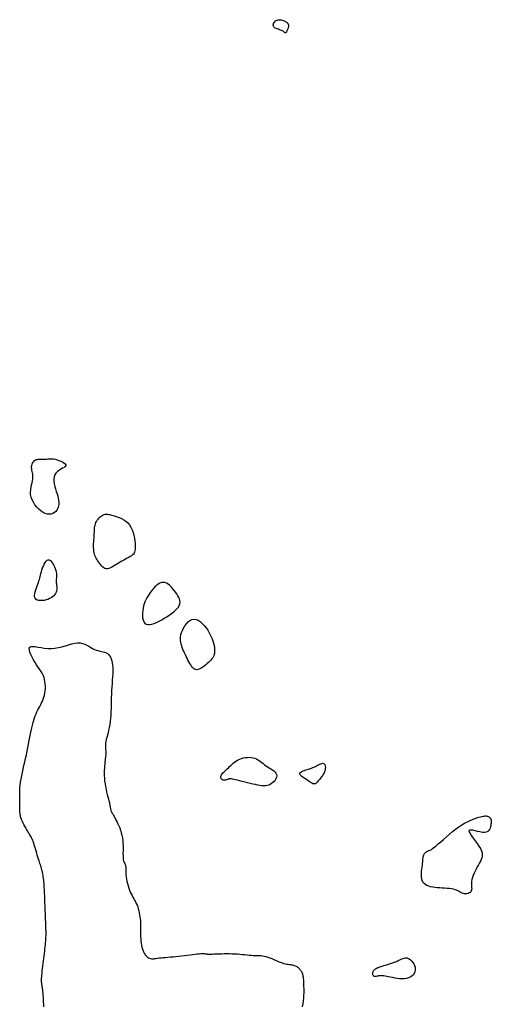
# Model space of a CAD drawing. Header units: millimetres. Extents: x 32690613 to 32693367, y 5343692 to 5344708.
# Tile 43 of 256: x 32692315 to 32692331, y 5343805 to 5343839. Entities that reach past the tile are written whole.
import ezdxf

# ---------------------------------------------------------------- set-up
doc = ezdxf.new("R2010")
doc.units = ezdxf.units.MM
doc.header["$LTSCALE"] = 20
doc.layers.add('02-DGM_HL_495.00', color=142, linetype='Continuous')

msp = doc.modelspace()

# ---------------------------------------------------------------- linework, layer by layer
at = {"layer": '02-DGM_HL_495.00', "elevation": 495, "flags": 128}
for points in [[(32692324.159, 5343838.788), (32692324.124, 5343838.802), (32692324.087, 5343838.815), (32692324.047, 5343838.827), (32692324.008, 5343838.84), (32692323.97, 5343838.855), (32692323.936, 5343838.871), (32692323.908, 5343838.891), (32692323.886, 5343838.913), (32692323.874, 5343838.94), (32692323.869, 5343838.97), (32692323.873, 5343839.002), (32692323.883, 5343839.034), (32692323.898, 5343839.065), (32692323.919, 5343839.094), (32692323.945, 5343839.118), (32692323.974, 5343839.138), (32692324.006, 5343839.152), (32692324.04, 5343839.16), (32692324.075, 5343839.163), (32692324.111, 5343839.162), (32692324.147, 5343839.157), (32692324.182, 5343839.149), (32692324.215, 5343839.139), (32692324.245, 5343839.128), (32692324.273, 5343839.116), (32692324.297, 5343839.103), (32692324.319, 5343839.089), (32692324.337, 5343839.075), (32692324.353, 5343839.061), (32692324.367, 5343839.046), (32692324.378, 5343839.031), (32692324.386, 5343839.015), (32692324.393, 5343839), (32692324.397, 5343838.984), (32692324.4, 5343838.968), (32692324.4, 5343838.951), (32692324.399, 5343838.933), (32692324.396, 5343838.913), (32692324.391, 5343838.892), (32692324.385, 5343838.869), (32692324.378, 5343838.845), (32692324.369, 5343838.819), (32692324.359, 5343838.794), (32692324.348, 5343838.77), (32692324.337, 5343838.748), (32692324.326, 5343838.73), (32692324.314, 5343838.716), (32692324.302, 5343838.707), (32692324.291, 5343838.705), (32692324.279, 5343838.709), (32692324.266, 5343838.717), (32692324.251, 5343838.728), (32692324.233, 5343838.742), (32692324.213, 5343838.757), (32692324.188, 5343838.773)], [(32692315.871, 5343823.824), (32692315.913, 5343823.827), (32692315.955, 5343823.831), (32692315.999, 5343823.836), (32692316.044, 5343823.84), (32692316.093, 5343823.842), (32692316.144, 5343823.841), (32692316.2, 5343823.836), (32692316.26, 5343823.825), (32692316.325, 5343823.809), (32692316.392, 5343823.788), (32692316.458, 5343823.762), (32692316.518, 5343823.733), (32692316.568, 5343823.702), (32692316.606, 5343823.669), (32692316.628, 5343823.636), (32692316.63, 5343823.604), (32692316.61, 5343823.573), (32692316.572, 5343823.542), (32692316.52, 5343823.51), (32692316.46, 5343823.475), (32692316.398, 5343823.437), (32692316.338, 5343823.393), (32692316.285, 5343823.342), (32692316.244, 5343823.283), (32692316.221, 5343823.214), (32692316.212, 5343823.138), (32692316.215, 5343823.056), (32692316.229, 5343822.969), (32692316.249, 5343822.881), (32692316.274, 5343822.791), (32692316.3, 5343822.703), (32692316.326, 5343822.619), (32692316.348, 5343822.539), (32692316.366, 5343822.464), (32692316.379, 5343822.393), (32692316.386, 5343822.326), (32692316.387, 5343822.264), (32692316.381, 5343822.205), (32692316.368, 5343822.149), (32692316.346, 5343822.097), (32692316.316, 5343822.047), (32692316.278, 5343822.003), (32692316.232, 5343821.964), (32692316.18, 5343821.934), (32692316.122, 5343821.914), (32692316.058, 5343821.905), (32692315.99, 5343821.91), (32692315.917, 5343821.93), (32692315.842, 5343821.967), (32692315.766, 5343822.018), (32692315.691, 5343822.082), (32692315.62, 5343822.155), (32692315.555, 5343822.237), (32692315.499, 5343822.324), (32692315.454, 5343822.414), (32692315.422, 5343822.506), (32692315.405, 5343822.595), (32692315.401, 5343822.683), (32692315.407, 5343822.769), (32692315.419, 5343822.852), (32692315.436, 5343822.931), (32692315.454, 5343823.006), (32692315.47, 5343823.076), (32692315.481, 5343823.142), (32692315.485, 5343823.202), (32692315.484, 5343823.257), (32692315.478, 5343823.309), (32692315.469, 5343823.357), (32692315.459, 5343823.402), (32692315.449, 5343823.445), (32692315.442, 5343823.487), (32692315.438, 5343823.529), (32692315.439, 5343823.571), (32692315.445, 5343823.612), (32692315.455, 5343823.651), (32692315.47, 5343823.688), (32692315.489, 5343823.723), (32692315.511, 5343823.753), (32692315.537, 5343823.778), (32692315.566, 5343823.798), (32692315.598, 5343823.812), (32692315.633, 5343823.821), (32692315.669, 5343823.825), (32692315.708, 5343823.826), (32692315.747, 5343823.826), (32692315.788, 5343823.825), (32692315.83, 5343823.824)], [(32692318.283, 5343821.861), (32692318.35, 5343821.841), (32692318.422, 5343821.818), (32692318.498, 5343821.79), (32692318.576, 5343821.756), (32692318.652, 5343821.715), (32692318.725, 5343821.665), (32692318.793, 5343821.606), (32692318.853, 5343821.536), (32692318.904, 5343821.454), (32692318.945, 5343821.364), (32692318.979, 5343821.267), (32692319.005, 5343821.168), (32692319.025, 5343821.068), (32692319.039, 5343820.972), (32692319.047, 5343820.882), (32692319.052, 5343820.801), (32692319.053, 5343820.732), (32692319.051, 5343820.674), (32692319.044, 5343820.625), (32692319.032, 5343820.583), (32692319.014, 5343820.547), (32692318.991, 5343820.516), (32692318.961, 5343820.486), (32692318.925, 5343820.458), (32692318.881, 5343820.429), (32692318.831, 5343820.4), (32692318.776, 5343820.369), (32692318.717, 5343820.338), (32692318.655, 5343820.305), (32692318.592, 5343820.272), (32692318.529, 5343820.237), (32692318.467, 5343820.201), (32692318.407, 5343820.164), (32692318.349, 5343820.127), (32692318.293, 5343820.092), (32692318.24, 5343820.061), (32692318.188, 5343820.035), (32692318.138, 5343820.016), (32692318.09, 5343820.006), (32692318.043, 5343820.007), (32692317.998, 5343820.019), (32692317.955, 5343820.041), (32692317.913, 5343820.072), (32692317.874, 5343820.11), (32692317.837, 5343820.152), (32692317.802, 5343820.198), (32692317.769, 5343820.245), (32692317.739, 5343820.292), (32692317.712, 5343820.336), (32692317.687, 5343820.38), (32692317.666, 5343820.423), (32692317.647, 5343820.468), (32692317.632, 5343820.514), (32692317.62, 5343820.562), (32692317.61, 5343820.615), (32692317.604, 5343820.673), (32692317.601, 5343820.736), (32692317.601, 5343820.803), (32692317.603, 5343820.874), (32692317.607, 5343820.946), (32692317.611, 5343821.018), (32692317.616, 5343821.09), (32692317.621, 5343821.159), (32692317.625, 5343821.224), (32692317.628, 5343821.284), (32692317.63, 5343821.34), (32692317.633, 5343821.391), (32692317.637, 5343821.44), (32692317.643, 5343821.486), (32692317.652, 5343821.53), (32692317.664, 5343821.573), (32692317.681, 5343821.615), (32692317.703, 5343821.658), (32692317.729, 5343821.699), (32692317.758, 5343821.74), (32692317.791, 5343821.778), (32692317.826, 5343821.812), (32692317.862, 5343821.843), (32692317.898, 5343821.869), (32692317.934, 5343821.889), (32692317.97, 5343821.903), (32692318.005, 5343821.911), (32692318.042, 5343821.913), (32692318.081, 5343821.911), (32692318.124, 5343821.904), (32692318.171, 5343821.893), (32692318.223, 5343821.878)], [(32692316.31, 5343819.227), (32692316.295, 5343819.184), (32692316.272, 5343819.143), (32692316.243, 5343819.102), (32692316.208, 5343819.063), (32692316.166, 5343819.026), (32692316.119, 5343818.992), (32692316.065, 5343818.962), (32692316.006, 5343818.937), (32692315.943, 5343818.916), (32692315.876, 5343818.901), (32692315.809, 5343818.893), (32692315.744, 5343818.892), (32692315.684, 5343818.899), (32692315.632, 5343818.914), (32692315.59, 5343818.939), (32692315.56, 5343818.975), (32692315.545, 5343819.021), (32692315.543, 5343819.076), (32692315.55, 5343819.137), (32692315.566, 5343819.203), (32692315.587, 5343819.272), (32692315.612, 5343819.341), (32692315.637, 5343819.408), (32692315.66, 5343819.471), (32692315.679, 5343819.529), (32692315.696, 5343819.582), (32692315.71, 5343819.632), (32692315.722, 5343819.681), (32692315.734, 5343819.73), (32692315.747, 5343819.782), (32692315.762, 5343819.837), (32692315.778, 5343819.897), (32692315.798, 5343819.963), (32692315.822, 5343820.032), (32692315.848, 5343820.101), (32692315.877, 5343820.167), (32692315.909, 5343820.225), (32692315.942, 5343820.272), (32692315.978, 5343820.304), (32692316.016, 5343820.319), (32692316.055, 5343820.313), (32692316.095, 5343820.289), (32692316.134, 5343820.251), (32692316.171, 5343820.2), (32692316.206, 5343820.141), (32692316.237, 5343820.078), (32692316.262, 5343820.012), (32692316.282, 5343819.948), (32692316.295, 5343819.889), (32692316.302, 5343819.834), (32692316.305, 5343819.782), (32692316.304, 5343819.734), (32692316.302, 5343819.688), (32692316.299, 5343819.644), (32692316.297, 5343819.601), (32692316.297, 5343819.56), (32692316.3, 5343819.518), (32692316.306, 5343819.477), (32692316.312, 5343819.435), (32692316.318, 5343819.394), (32692316.322, 5343819.352), (32692316.323, 5343819.31), (32692316.319, 5343819.269)], [(32692319.588, 5343819.188), (32692319.542, 5343819.123), (32692319.5, 5343819.059), (32692319.461, 5343818.993), (32692319.426, 5343818.925), (32692319.394, 5343818.855), (32692319.367, 5343818.783), (32692319.345, 5343818.707), (32692319.327, 5343818.627), (32692319.314, 5343818.544), (32692319.306, 5343818.458), (32692319.306, 5343818.374), (32692319.313, 5343818.294), (32692319.328, 5343818.221), (32692319.352, 5343818.158), (32692319.386, 5343818.108), (32692319.432, 5343818.073), (32692319.488, 5343818.057), (32692319.555, 5343818.056), (32692319.63, 5343818.07), (32692319.712, 5343818.096), (32692319.798, 5343818.131), (32692319.887, 5343818.175), (32692319.978, 5343818.224), (32692320.069, 5343818.276), (32692320.157, 5343818.33), (32692320.242, 5343818.386), (32692320.321, 5343818.442), (32692320.395, 5343818.498), (32692320.46, 5343818.556), (32692320.515, 5343818.613), (32692320.56, 5343818.67), (32692320.592, 5343818.727), (32692320.611, 5343818.783), (32692320.617, 5343818.839), (32692320.612, 5343818.895), (32692320.597, 5343818.952), (32692320.574, 5343819.008), (32692320.543, 5343819.066), (32692320.505, 5343819.125), (32692320.463, 5343819.185), (32692320.417, 5343819.246), (32692320.368, 5343819.307), (32692320.317, 5343819.364), (32692320.263, 5343819.417), (32692320.207, 5343819.462), (32692320.15, 5343819.497), (32692320.092, 5343819.521), (32692320.033, 5343819.53), (32692319.974, 5343819.523), (32692319.915, 5343819.502), (32692319.856, 5343819.468), (32692319.799, 5343819.424), (32692319.743, 5343819.372), (32692319.689, 5343819.314), (32692319.637, 5343819.252)], [(32692320.696, 5343817.255), (32692320.674, 5343817.317), (32692320.657, 5343817.377), (32692320.643, 5343817.439), (32692320.634, 5343817.501), (32692320.632, 5343817.565), (32692320.637, 5343817.632), (32692320.649, 5343817.703), (32692320.67, 5343817.777), (32692320.701, 5343817.856), (32692320.74, 5343817.936), (32692320.787, 5343818.014), (32692320.84, 5343818.086), (32692320.9, 5343818.149), (32692320.964, 5343818.199), (32692321.031, 5343818.232), (32692321.102, 5343818.246), (32692321.174, 5343818.238), (32692321.247, 5343818.209), (32692321.32, 5343818.162), (32692321.391, 5343818.101), (32692321.459, 5343818.028), (32692321.523, 5343817.946), (32692321.583, 5343817.858), (32692321.637, 5343817.767), (32692321.684, 5343817.675), (32692321.724, 5343817.584), (32692321.757, 5343817.494), (32692321.783, 5343817.408), (32692321.803, 5343817.325), (32692321.816, 5343817.246), (32692321.822, 5343817.173), (32692321.821, 5343817.107), (32692321.814, 5343817.048), (32692321.801, 5343816.995), (32692321.782, 5343816.947), (32692321.757, 5343816.903), (32692321.727, 5343816.862), (32692321.693, 5343816.821), (32692321.654, 5343816.781), (32692321.61, 5343816.74), (32692321.563, 5343816.697), (32692321.514, 5343816.653), (32692321.462, 5343816.61), (32692321.409, 5343816.571), (32692321.356, 5343816.536), (32692321.305, 5343816.509), (32692321.255, 5343816.49), (32692321.208, 5343816.482), (32692321.165, 5343816.487), (32692321.125, 5343816.502), (32692321.088, 5343816.528), (32692321.053, 5343816.563), (32692321.02, 5343816.604), (32692320.988, 5343816.652), (32692320.957, 5343816.705), (32692320.926, 5343816.761), (32692320.894, 5343816.82), (32692320.863, 5343816.88), (32692320.832, 5343816.942), (32692320.802, 5343817.004), (32692320.773, 5343817.067), (32692320.745, 5343817.13), (32692320.719, 5343817.193)], [(32692322.554, 5343812.642), (32692322.496, 5343812.655), (32692322.45, 5343812.664), (32692322.412, 5343812.67), (32692322.381, 5343812.673), (32692322.356, 5343812.674), (32692322.335, 5343812.672), (32692322.316, 5343812.668), (32692322.297, 5343812.663), (32692322.277, 5343812.656), (32692322.256, 5343812.648), (32692322.235, 5343812.641), (32692322.212, 5343812.634), (32692322.19, 5343812.629), (32692322.168, 5343812.626), (32692322.146, 5343812.626), (32692322.124, 5343812.63), (32692322.104, 5343812.638), (32692322.085, 5343812.651), (32692322.068, 5343812.667), (32692322.055, 5343812.686), (32692322.046, 5343812.708), (32692322.042, 5343812.733), (32692322.043, 5343812.759), (32692322.051, 5343812.787), (32692322.066, 5343812.817), (32692322.087, 5343812.847), (32692322.114, 5343812.879), (32692322.146, 5343812.912), (32692322.181, 5343812.946), (32692322.22, 5343812.982), (32692322.261, 5343813.02), (32692322.303, 5343813.06), (32692322.346, 5343813.102), (32692322.39, 5343813.144), (32692322.436, 5343813.187), (32692322.483, 5343813.229), (32692322.533, 5343813.269), (32692322.586, 5343813.306), (32692322.642, 5343813.339), (32692322.701, 5343813.367), (32692322.765, 5343813.39), (32692322.831, 5343813.408), (32692322.899, 5343813.419), (32692322.968, 5343813.425), (32692323.036, 5343813.426), (32692323.103, 5343813.42), (32692323.166, 5343813.409), (32692323.226, 5343813.393), (32692323.281, 5343813.37), (32692323.332, 5343813.344), (32692323.38, 5343813.313), (32692323.426, 5343813.279), (32692323.472, 5343813.243), (32692323.518, 5343813.205), (32692323.567, 5343813.167), (32692323.619, 5343813.13), (32692323.674, 5343813.093), (32692323.731, 5343813.058), (32692323.788, 5343813.022), (32692323.842, 5343812.986), (32692323.891, 5343812.949), (32692323.933, 5343812.91), (32692323.965, 5343812.869), (32692323.984, 5343812.825), (32692323.99, 5343812.778), (32692323.983, 5343812.73), (32692323.965, 5343812.681), (32692323.937, 5343812.633), (32692323.901, 5343812.587), (32692323.859, 5343812.545), (32692323.812, 5343812.508), (32692323.762, 5343812.479), (32692323.71, 5343812.456), (32692323.656, 5343812.442), (32692323.599, 5343812.434), (32692323.538, 5343812.433), (32692323.474, 5343812.436), (32692323.404, 5343812.445), (32692323.329, 5343812.458), (32692323.247, 5343812.475), (32692323.16, 5343812.494), (32692323.067, 5343812.516), (32692322.973, 5343812.539), (32692322.879, 5343812.562), (32692322.787, 5343812.585), (32692322.701, 5343812.606), (32692322.622, 5343812.626)], [(32692325.626, 5343813.213), (32692325.649, 5343813.199), (32692325.666, 5343813.177), (32692325.677, 5343813.147), (32692325.684, 5343813.112), (32692325.687, 5343813.074), (32692325.685, 5343813.034), (32692325.679, 5343812.993), (32692325.67, 5343812.954), (32692325.657, 5343812.917), (32692325.642, 5343812.883), (32692325.624, 5343812.851), (32692325.604, 5343812.82), (32692325.583, 5343812.79), (32692325.56, 5343812.76), (32692325.537, 5343812.729), (32692325.513, 5343812.698), (32692325.489, 5343812.665), (32692325.465, 5343812.632), (32692325.441, 5343812.6), (32692325.417, 5343812.57), (32692325.392, 5343812.543), (32692325.366, 5343812.522), (32692325.34, 5343812.506), (32692325.312, 5343812.498), (32692325.284, 5343812.498), (32692325.254, 5343812.505), (32692325.222, 5343812.519), (32692325.189, 5343812.538), (32692325.154, 5343812.561), (32692325.118, 5343812.588), (32692325.078, 5343812.616), (32692325.037, 5343812.646), (32692324.993, 5343812.675), (32692324.949, 5343812.704), (32692324.906, 5343812.733), (32692324.868, 5343812.762), (32692324.836, 5343812.789), (32692324.812, 5343812.816), (32692324.798, 5343812.842), (32692324.797, 5343812.867), (32692324.811, 5343812.891), (32692324.836, 5343812.913), (32692324.872, 5343812.934), (32692324.914, 5343812.953), (32692324.961, 5343812.971), (32692325.009, 5343812.987), (32692325.056, 5343813.002), (32692325.1, 5343813.015), (32692325.139, 5343813.026), (32692325.172, 5343813.036), (32692325.202, 5343813.046), (32692325.229, 5343813.056), (32692325.256, 5343813.066), (32692325.282, 5343813.078), (32692325.31, 5343813.091), (32692325.341, 5343813.108), (32692325.376, 5343813.127), (32692325.413, 5343813.148), (32692325.452, 5343813.169), (32692325.491, 5343813.188), (32692325.529, 5343813.204), (32692325.565, 5343813.214), (32692325.598, 5343813.218)], [(32692331.241, 5343810.803), (32692331.166, 5343810.807), (32692331.082, 5343810.822), (32692330.994, 5343810.842), (32692330.909, 5343810.863), (32692330.831, 5343810.881), (32692330.766, 5343810.89), (32692330.72, 5343810.886), (32692330.698, 5343810.865), (32692330.704, 5343810.823), (32692330.735, 5343810.763), (32692330.783, 5343810.688), (32692330.844, 5343810.603), (32692330.912, 5343810.512), (32692330.98, 5343810.419), (32692331.043, 5343810.327), (32692331.096, 5343810.241), (32692331.132, 5343810.164), (32692331.154, 5343810.095), (32692331.162, 5343810.032), (32692331.159, 5343809.973), (32692331.145, 5343809.916), (32692331.124, 5343809.859), (32692331.095, 5343809.801), (32692331.062, 5343809.74), (32692331.025, 5343809.673), (32692330.986, 5343809.603), (32692330.947, 5343809.529), (32692330.909, 5343809.454), (32692330.874, 5343809.379), (32692330.843, 5343809.304), (32692330.818, 5343809.232), (32692330.799, 5343809.162), (32692330.789, 5343809.097), (32692330.786, 5343809.037), (32692330.786, 5343808.981), (32692330.789, 5343808.929), (32692330.792, 5343808.882), (32692330.793, 5343808.839), (32692330.789, 5343808.801), (32692330.779, 5343808.767), (32692330.76, 5343808.737), (32692330.734, 5343808.712), (32692330.702, 5343808.692), (32692330.666, 5343808.676), (32692330.627, 5343808.666), (32692330.585, 5343808.662), (32692330.544, 5343808.662), (32692330.504, 5343808.669), (32692330.465, 5343808.681), (32692330.428, 5343808.698), (32692330.391, 5343808.719), (32692330.352, 5343808.741), (32692330.31, 5343808.764), (32692330.264, 5343808.787), (32692330.212, 5343808.807), (32692330.153, 5343808.824), (32692330.086, 5343808.837), (32692330.012, 5343808.846), (32692329.932, 5343808.852), (32692329.849, 5343808.857), (32692329.764, 5343808.862), (32692329.678, 5343808.867), (32692329.593, 5343808.873), (32692329.511, 5343808.882), (32692329.433, 5343808.895), (32692329.36, 5343808.912), (32692329.292, 5343808.933), (32692329.231, 5343808.959), (32692329.177, 5343808.991), (32692329.131, 5343809.029), (32692329.094, 5343809.073), (32692329.066, 5343809.124), (32692329.048, 5343809.182), (32692329.038, 5343809.246), (32692329.036, 5343809.314), (32692329.039, 5343809.385), (32692329.045, 5343809.457), (32692329.054, 5343809.528), (32692329.064, 5343809.597), (32692329.073, 5343809.662), (32692329.08, 5343809.722), (32692329.085, 5343809.777), (32692329.089, 5343809.828), (32692329.093, 5343809.874), (32692329.098, 5343809.916), (32692329.104, 5343809.953), (32692329.111, 5343809.988), (32692329.122, 5343810.018), (32692329.135, 5343810.046), (32692329.151, 5343810.071), (32692329.17, 5343810.092), (32692329.19, 5343810.111), (32692329.211, 5343810.128), (32692329.233, 5343810.142), (32692329.255, 5343810.154), (32692329.276, 5343810.163), (32692329.296, 5343810.171), (32692329.317, 5343810.179), (32692329.34, 5343810.189), (32692329.367, 5343810.203), (32692329.4, 5343810.224), (32692329.441, 5343810.252), (32692329.492, 5343810.29), (32692329.554, 5343810.341), (32692329.628, 5343810.405), (32692329.714, 5343810.48), (32692329.808, 5343810.564), (32692329.909, 5343810.652), (32692330.015, 5343810.743), (32692330.124, 5343810.832), (32692330.233, 5343810.918), (32692330.341, 5343810.997), (32692330.446, 5343811.067), (32692330.547, 5343811.127), (32692330.643, 5343811.179), (32692330.734, 5343811.224), (32692330.819, 5343811.261), (32692330.899, 5343811.292), (32692330.971, 5343811.317), (32692331.037, 5343811.337), (32692331.095, 5343811.353), (32692331.146, 5343811.365), (32692331.191, 5343811.374), (32692331.23, 5343811.378), (32692331.265, 5343811.38), (32692331.295, 5343811.379), (32692331.322, 5343811.374), (32692331.346, 5343811.368), (32692331.368, 5343811.359), (32692331.388, 5343811.348), (32692331.405, 5343811.336), (32692331.421, 5343811.322), (32692331.435, 5343811.307), (32692331.447, 5343811.292), (32692331.456, 5343811.277), (32692331.464, 5343811.261), (32692331.47, 5343811.246), (32692331.474, 5343811.23), (32692331.477, 5343811.213), (32692331.477, 5343811.194), (32692331.476, 5343811.172), (32692331.474, 5343811.146), (32692331.471, 5343811.116), (32692331.466, 5343811.081), (32692331.459, 5343811.04), (32692331.45, 5343810.995), (32692331.437, 5343810.95), (32692331.417, 5343810.906), (32692331.389, 5343810.867), (32692331.352, 5343810.835), (32692331.303, 5343810.813)], [(32692327.354, 5343805.954), (32692327.364, 5343805.975), (32692327.377, 5343805.993), (32692327.391, 5343806.01), (32692327.406, 5343806.024), (32692327.422, 5343806.037), (32692327.439, 5343806.048), (32692327.455, 5343806.058), (32692327.471, 5343806.067), (32692327.486, 5343806.075), (32692327.501, 5343806.083), (32692327.518, 5343806.09), (32692327.538, 5343806.098), (32692327.562, 5343806.107), (32692327.591, 5343806.117), (32692327.628, 5343806.128), (32692327.672, 5343806.142), (32692327.725, 5343806.158), (32692327.786, 5343806.177), (32692327.852, 5343806.197), (32692327.922, 5343806.219), (32692327.993, 5343806.243), (32692328.064, 5343806.267), (32692328.133, 5343806.293), (32692328.197, 5343806.318), (32692328.256, 5343806.344), (32692328.309, 5343806.369), (32692328.358, 5343806.39), (32692328.404, 5343806.408), (32692328.447, 5343806.421), (32692328.489, 5343806.426), (32692328.531, 5343806.424), (32692328.573, 5343806.412), (32692328.617, 5343806.39), (32692328.66, 5343806.358), (32692328.701, 5343806.318), (32692328.74, 5343806.272), (32692328.773, 5343806.221), (32692328.799, 5343806.166), (32692328.817, 5343806.108), (32692328.825, 5343806.05), (32692328.821, 5343805.993), (32692328.807, 5343805.937), (32692328.781, 5343805.885), (32692328.746, 5343805.836), (32692328.702, 5343805.793), (32692328.648, 5343805.756), (32692328.587, 5343805.727), (32692328.517, 5343805.707), (32692328.441, 5343805.697), (32692328.36, 5343805.694), (32692328.276, 5343805.699), (32692328.191, 5343805.709), (32692328.108, 5343805.722), (32692328.028, 5343805.738), (32692327.953, 5343805.754), (32692327.885, 5343805.769), (32692327.827, 5343805.782), (32692327.776, 5343805.792), (32692327.733, 5343805.799), (32692327.695, 5343805.804), (32692327.662, 5343805.807), (32692327.632, 5343805.808), (32692327.603, 5343805.807), (32692327.575, 5343805.803), (32692327.547, 5343805.798), (32692327.519, 5343805.792), (32692327.491, 5343805.786), (32692327.464, 5343805.781), (32692327.438, 5343805.778), (32692327.414, 5343805.777), (32692327.394, 5343805.78), (32692327.376, 5343805.787), (32692327.362, 5343805.8), (32692327.351, 5343805.816), (32692327.344, 5343805.836), (32692327.34, 5343805.859), (32692327.339, 5343805.883), (32692327.341, 5343805.908), (32692327.346, 5343805.932)]]:
    msp.add_lwpolyline(points, close=True, dxfattribs=at)
msp.add_lwpolyline([(32692315.867, 5343804.718), (32692315.863, 5343804.808), (32692315.859, 5343804.896), (32692315.855, 5343804.98), (32692315.85, 5343805.058), (32692315.845, 5343805.131), (32692315.84, 5343805.198), (32692315.834, 5343805.256), (32692315.828, 5343805.308), (32692315.822, 5343805.353), (32692315.816, 5343805.394), (32692315.81, 5343805.43), (32692315.804, 5343805.462), (32692315.799, 5343805.492), (32692315.794, 5343805.521), (32692315.79, 5343805.549), (32692315.787, 5343805.577), (32692315.785, 5343805.607), (32692315.785, 5343805.641), (32692315.785, 5343805.678), (32692315.787, 5343805.721), (32692315.791, 5343805.771), (32692315.796, 5343805.83), (32692315.803, 5343805.897), (32692315.811, 5343805.972), (32692315.82, 5343806.053), (32692315.83, 5343806.139), (32692315.841, 5343806.228), (32692315.852, 5343806.318), (32692315.864, 5343806.407), (32692315.875, 5343806.495), (32692315.885, 5343806.58), (32692315.895, 5343806.661), (32692315.905, 5343806.738), (32692315.913, 5343806.813), (32692315.921, 5343806.885), (32692315.928, 5343806.954), (32692315.933, 5343807.02), (32692315.937, 5343807.084), (32692315.94, 5343807.145), (32692315.942, 5343807.205), (32692315.942, 5343807.263), (32692315.942, 5343807.319), (32692315.941, 5343807.374), (32692315.94, 5343807.429), (32692315.938, 5343807.483), (32692315.936, 5343807.536), (32692315.934, 5343807.59), (32692315.931, 5343807.644), (32692315.929, 5343807.698), (32692315.927, 5343807.753), (32692315.925, 5343807.81), (32692315.923, 5343807.868), (32692315.92, 5343807.927), (32692315.918, 5343807.988), (32692315.916, 5343808.052), (32692315.913, 5343808.117), (32692315.91, 5343808.185), (32692315.908, 5343808.253), (32692315.905, 5343808.323), (32692315.902, 5343808.393), (32692315.899, 5343808.464), (32692315.897, 5343808.536), (32692315.894, 5343808.607), (32692315.891, 5343808.678), (32692315.888, 5343808.748), (32692315.884, 5343808.818), (32692315.881, 5343808.887), (32692315.877, 5343808.954), (32692315.872, 5343809.019), (32692315.866, 5343809.082), (32692315.86, 5343809.144), (32692315.853, 5343809.203), (32692315.846, 5343809.259), (32692315.837, 5343809.313), (32692315.828, 5343809.365), (32692315.818, 5343809.415), (32692315.808, 5343809.462), (32692315.797, 5343809.506), (32692315.785, 5343809.549), (32692315.773, 5343809.59), (32692315.759, 5343809.631), (32692315.745, 5343809.673), (32692315.73, 5343809.718), (32692315.714, 5343809.766), (32692315.697, 5343809.818), (32692315.678, 5343809.877), (32692315.659, 5343809.942), (32692315.638, 5343810.012), (32692315.617, 5343810.085), (32692315.596, 5343810.16), (32692315.575, 5343810.234), (32692315.554, 5343810.306), (32692315.533, 5343810.373), (32692315.513, 5343810.434), (32692315.494, 5343810.488), (32692315.476, 5343810.534), (32692315.458, 5343810.576), (32692315.439, 5343810.615), (32692315.42, 5343810.652), (32692315.399, 5343810.689), (32692315.377, 5343810.727), (32692315.351, 5343810.768), (32692315.324, 5343810.814), (32692315.294, 5343810.864), (32692315.262, 5343810.916), (32692315.231, 5343810.97), (32692315.2, 5343811.025), (32692315.17, 5343811.08), (32692315.143, 5343811.133), (32692315.118, 5343811.183), (32692315.097, 5343811.231), (32692315.08, 5343811.276), (32692315.066, 5343811.318), (32692315.054, 5343811.358), (32692315.045, 5343811.396), (32692315.039, 5343811.434), (32692315.034, 5343811.471), (32692315.03, 5343811.508), (32692315.028, 5343811.545), (32692315.027, 5343811.583), (32692315.026, 5343811.624), (32692315.026, 5343811.666), (32692315.026, 5343811.712), (32692315.026, 5343811.762), (32692315.026, 5343811.816), (32692315.025, 5343811.876), (32692315.024, 5343811.941), (32692315.023, 5343812.013), (32692315.023, 5343812.09), (32692315.024, 5343812.173), (32692315.027, 5343812.261), (32692315.032, 5343812.354), (32692315.041, 5343812.453), (32692315.054, 5343812.557), (32692315.071, 5343812.666), (32692315.092, 5343812.779), (32692315.116, 5343812.896), (32692315.143, 5343813.016), (32692315.171, 5343813.138), (32692315.199, 5343813.263), (32692315.228, 5343813.388), (32692315.255, 5343813.514), (32692315.281, 5343813.64), (32692315.306, 5343813.765), (32692315.329, 5343813.889), (32692315.352, 5343814.01), (32692315.375, 5343814.127), (32692315.397, 5343814.24), (32692315.419, 5343814.349), (32692315.442, 5343814.451), (32692315.465, 5343814.547), (32692315.489, 5343814.637), (32692315.514, 5343814.721), (32692315.54, 5343814.8), (32692315.567, 5343814.875), (32692315.596, 5343814.946), (32692315.625, 5343815.014), (32692315.656, 5343815.079), (32692315.689, 5343815.142), (32692315.722, 5343815.203), (32692315.755, 5343815.264), (32692315.787, 5343815.326), (32692315.818, 5343815.389), (32692315.845, 5343815.454), (32692315.869, 5343815.522), (32692315.889, 5343815.594), (32692315.904, 5343815.671), (32692315.913, 5343815.751), (32692315.918, 5343815.832), (32692315.918, 5343815.913), (32692315.914, 5343815.993), (32692315.905, 5343816.07), (32692315.893, 5343816.142), (32692315.877, 5343816.207), (32692315.857, 5343816.266), (32692315.833, 5343816.318), (32692315.806, 5343816.368), (32692315.775, 5343816.417), (32692315.74, 5343816.468), (32692315.7, 5343816.523), (32692315.657, 5343816.585), (32692315.609, 5343816.656), (32692315.558, 5343816.737), (32692315.505, 5343816.825), (32692315.456, 5343816.917), (32692315.413, 5343817.008), (32692315.38, 5343817.093), (32692315.36, 5343817.168), (32692315.358, 5343817.229), (32692315.377, 5343817.272), (32692315.418, 5343817.294), (32692315.481, 5343817.298), (32692315.562, 5343817.289), (32692315.658, 5343817.273), (32692315.766, 5343817.252), (32692315.882, 5343817.233), (32692316.005, 5343817.22), (32692316.129, 5343817.218), (32692316.254, 5343817.23), (32692316.377, 5343817.254), (32692316.498, 5343817.285), (32692316.615, 5343817.32), (32692316.729, 5343817.355), (32692316.838, 5343817.386), (32692316.942, 5343817.409), (32692317.039, 5343817.42), (32692317.129, 5343817.417), (32692317.213, 5343817.4), (32692317.291, 5343817.373), (32692317.365, 5343817.339), (32692317.435, 5343817.301), (32692317.502, 5343817.263), (32692317.567, 5343817.225), (32692317.631, 5343817.193), (32692317.695, 5343817.168), (32692317.757, 5343817.149), (32692317.818, 5343817.133), (32692317.877, 5343817.119), (32692317.934, 5343817.106), (32692317.987, 5343817.09), (32692318.037, 5343817.07), (32692318.082, 5343817.044), (32692318.122, 5343817.01), (32692318.158, 5343816.969), (32692318.188, 5343816.919), (32692318.214, 5343816.862), (32692318.235, 5343816.796), (32692318.251, 5343816.722), (32692318.262, 5343816.641), (32692318.268, 5343816.551), (32692318.269, 5343816.453), (32692318.267, 5343816.349), (32692318.261, 5343816.238), (32692318.253, 5343816.123), (32692318.245, 5343816.004), (32692318.236, 5343815.881), (32692318.227, 5343815.757), (32692318.221, 5343815.632), (32692318.216, 5343815.507), (32692318.213, 5343815.382), (32692318.212, 5343815.259), (32692318.21, 5343815.137), (32692318.207, 5343815.017), (32692318.202, 5343814.901), (32692318.194, 5343814.787), (32692318.182, 5343814.677), (32692318.167, 5343814.572), (32692318.147, 5343814.471), (32692318.126, 5343814.375), (32692318.104, 5343814.284), (32692318.082, 5343814.199), (32692318.061, 5343814.12), (32692318.043, 5343814.047), (32692318.03, 5343813.98), (32692318.021, 5343813.92), (32692318.016, 5343813.867), (32692318.015, 5343813.818), (32692318.016, 5343813.774), (32692318.019, 5343813.733), (32692318.022, 5343813.695), (32692318.025, 5343813.658), (32692318.028, 5343813.623), (32692318.028, 5343813.587), (32692318.027, 5343813.55), (32692318.024, 5343813.512), (32692318.02, 5343813.47), (32692318.015, 5343813.426), (32692318.009, 5343813.377), (32692318.002, 5343813.324), (32692317.995, 5343813.264), (32692317.988, 5343813.198), (32692317.981, 5343813.126), (32692317.976, 5343813.048), (32692317.972, 5343812.966), (32692317.97, 5343812.879), (32692317.972, 5343812.789), (32692317.977, 5343812.696), (32692317.986, 5343812.6), (32692317.999, 5343812.503), (32692318.016, 5343812.406), (32692318.036, 5343812.311), (32692318.057, 5343812.218), (32692318.079, 5343812.129), (32692318.1, 5343812.046), (32692318.12, 5343811.97), (32692318.137, 5343811.903), (32692318.151, 5343811.846), (32692318.161, 5343811.798), (32692318.169, 5343811.758), (32692318.175, 5343811.725), (32692318.18, 5343811.697), (32692318.183, 5343811.674), (32692318.186, 5343811.653), (32692318.189, 5343811.634), (32692318.193, 5343811.617), (32692318.197, 5343811.599), (32692318.202, 5343811.582), (32692318.208, 5343811.565), (32692318.215, 5343811.547), (32692318.223, 5343811.529), (32692318.233, 5343811.51), (32692318.243, 5343811.491), (32692318.255, 5343811.469), (32692318.269, 5343811.446), (32692318.284, 5343811.42), (32692318.301, 5343811.391), (32692318.32, 5343811.358), (32692318.341, 5343811.319), (32692318.365, 5343811.276), (32692318.392, 5343811.225), (32692318.421, 5343811.168), (32692318.451, 5343811.105), (32692318.483, 5343811.035), (32692318.513, 5343810.96), (32692318.542, 5343810.88), (32692318.568, 5343810.795), (32692318.59, 5343810.707), (32692318.607, 5343810.615), (32692318.618, 5343810.521), (32692318.625, 5343810.425), (32692318.627, 5343810.33), (32692318.627, 5343810.237), (32692318.627, 5343810.148), (32692318.626, 5343810.065), (32692318.627, 5343809.989), (32692318.63, 5343809.921), (32692318.638, 5343809.864), (32692318.648, 5343809.816), (32692318.66, 5343809.775), (32692318.674, 5343809.74), (32692318.687, 5343809.71), (32692318.7, 5343809.683), (32692318.711, 5343809.658), (32692318.719, 5343809.633), (32692318.723, 5343809.606), (32692318.725, 5343809.577), (32692318.725, 5343809.545), (32692318.723, 5343809.51), (32692318.722, 5343809.469), (32692318.722, 5343809.424), (32692318.724, 5343809.372), (32692318.729, 5343809.313), (32692318.737, 5343809.248), (32692318.749, 5343809.176), (32692318.765, 5343809.1), (32692318.784, 5343809.022), (32692318.805, 5343808.943), (32692318.829, 5343808.866), (32692318.855, 5343808.791), (32692318.882, 5343808.722), (32692318.912, 5343808.658), (32692318.942, 5343808.6), (32692318.973, 5343808.545), (32692319.004, 5343808.492), (32692319.034, 5343808.44), (32692319.064, 5343808.387), (32692319.091, 5343808.331), (32692319.117, 5343808.272), (32692319.14, 5343808.208), (32692319.16, 5343808.14), (32692319.178, 5343808.07), (32692319.194, 5343807.998), (32692319.207, 5343807.927), (32692319.217, 5343807.857), (32692319.226, 5343807.791), (32692319.232, 5343807.729), (32692319.237, 5343807.672), (32692319.239, 5343807.62), (32692319.24, 5343807.57), (32692319.241, 5343807.522), (32692319.24, 5343807.473), (32692319.239, 5343807.422), (32692319.239, 5343807.367), (32692319.239, 5343807.308), (32692319.239, 5343807.242), (32692319.241, 5343807.172), (32692319.245, 5343807.098), (32692319.251, 5343807.022), (32692319.259, 5343806.945), (32692319.27, 5343806.87), (32692319.285, 5343806.798), (32692319.303, 5343806.731), (32692319.325, 5343806.669), (32692319.351, 5343806.614), (32692319.38, 5343806.564), (32692319.412, 5343806.521), (32692319.445, 5343806.485), (32692319.479, 5343806.454), (32692319.513, 5343806.43), (32692319.548, 5343806.413), (32692319.582, 5343806.401), (32692319.616, 5343806.396), (32692319.651, 5343806.395), (32692319.689, 5343806.397), (32692319.731, 5343806.403), (32692319.777, 5343806.41), (32692319.828, 5343806.418), (32692319.887, 5343806.426), (32692319.953, 5343806.433), (32692320.026, 5343806.44), (32692320.105, 5343806.446), (32692320.19, 5343806.452), (32692320.28, 5343806.459), (32692320.374, 5343806.466), (32692320.47, 5343806.475), (32692320.57, 5343806.484), (32692320.67, 5343806.496), (32692320.771, 5343806.508), (32692320.87, 5343806.521), (32692320.966, 5343806.534), (32692321.057, 5343806.547), (32692321.142, 5343806.558), (32692321.219, 5343806.567), (32692321.287, 5343806.574), (32692321.344, 5343806.578), (32692321.391, 5343806.58), (32692321.431, 5343806.58), (32692321.464, 5343806.578), (32692321.491, 5343806.575), (32692321.515, 5343806.571), (32692321.537, 5343806.568), (32692321.559, 5343806.565), (32692321.581, 5343806.562), (32692321.605, 5343806.561), (32692321.632, 5343806.56), (32692321.663, 5343806.56), (32692321.699, 5343806.561), (32692321.742, 5343806.562), (32692321.792, 5343806.564), (32692321.849, 5343806.567), (32692321.916, 5343806.569), (32692321.991, 5343806.572), (32692322.073, 5343806.574), (32692322.159, 5343806.576), (32692322.249, 5343806.577), (32692322.342, 5343806.576), (32692322.435, 5343806.574), (32692322.528, 5343806.571), (32692322.618, 5343806.565), (32692322.707, 5343806.558), (32692322.792, 5343806.549), (32692322.875, 5343806.541), (32692322.954, 5343806.532), (32692323.028, 5343806.525), (32692323.098, 5343806.519), (32692323.164, 5343806.515), (32692323.224, 5343806.513), (32692323.28, 5343806.513), (32692323.334, 5343806.513), (32692323.386, 5343806.512), (32692323.439, 5343806.509), (32692323.492, 5343806.503), (32692323.549, 5343806.493), (32692323.61, 5343806.478), (32692323.676, 5343806.457), (32692323.745, 5343806.43), (32692323.818, 5343806.401), (32692323.892, 5343806.369), (32692323.966, 5343806.337), (32692324.039, 5343806.306), (32692324.109, 5343806.278), (32692324.175, 5343806.254), (32692324.235, 5343806.235), (32692324.291, 5343806.221), (32692324.342, 5343806.211), (32692324.389, 5343806.204), (32692324.432, 5343806.198), (32692324.472, 5343806.194), (32692324.51, 5343806.189), (32692324.544, 5343806.183), (32692324.577, 5343806.174), (32692324.608, 5343806.164), (32692324.637, 5343806.152), (32692324.664, 5343806.139), (32692324.69, 5343806.123), (32692324.715, 5343806.106), (32692324.738, 5343806.088), (32692324.76, 5343806.069), (32692324.781, 5343806.048), (32692324.801, 5343806.026), (32692324.82, 5343806.003), (32692324.837, 5343805.979), (32692324.853, 5343805.952), (32692324.867, 5343805.924), (32692324.88, 5343805.894), (32692324.89, 5343805.862), (32692324.899, 5343805.828), (32692324.906, 5343805.792), (32692324.911, 5343805.752), (32692324.916, 5343805.709), (32692324.919, 5343805.663), (32692324.922, 5343805.612), (32692324.925, 5343805.557), (32692324.927, 5343805.497), (32692324.929, 5343805.432), (32692324.931, 5343805.362), (32692324.932, 5343805.286), (32692324.931, 5343805.205), (32692324.928, 5343805.119), (32692324.922, 5343805.028), (32692324.912, 5343804.931), (32692324.897, 5343804.829), (32692324.879, 5343804.722)], dxfattribs=at)

doc.saveas('drawing.dxf')
